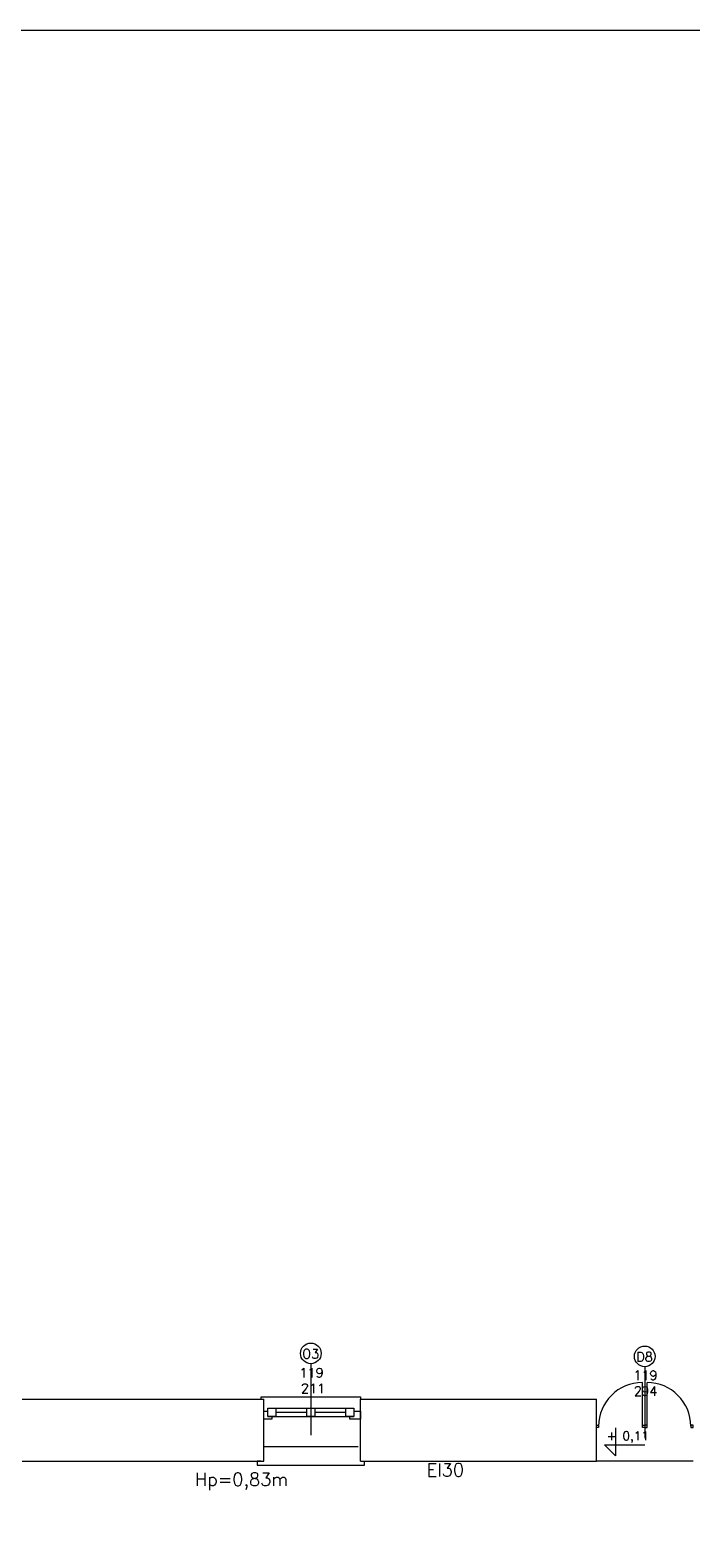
# Model space of a CAD drawing. Header units: millimetres. Extents: x -12354389001 to 271431, y -126469 to 48347.
# Tile 149 of 204: x -108126 to -107314, y -90930 to -89074. Entities that reach past the tile are written whole.
import ezdxf

# ---------------------------------------------------------------- set-up
doc = ezdxf.new("R2010")
doc.units = ezdxf.units.MM
doc.layers.get('0').update_dxf_attribs({"lineweight": 9})
doc.layers.add('LINIE PRZEKROJOWE', color=7, linetype='Continuous', lineweight=13)
doc.layers.add('ogrzewanie rzut', color=252, linetype='Continuous', lineweight=13)
doc.styles.add('ROMANS-POTROJNY-0-8-W', font='ROMANT.SHX', dxfattribs={"width": 0.8})

# ---------------------------------------------------------------- blocks, each defined once
blk = doc.blocks.new('d')
at = {"layer": 'LINIE PRZEKROJOWE'}
blk.add_lwpolyline([(34718.6, 4977.6), (43128.6, 4977.6), (43128.6, -962.4), (34718.6, -962.4), (34718.6, 4977.6)], dxfattribs=at)
at = {"layer": 'ogrzewanie rzut', "linetype": 'Continuous', "lineweight": 13}
for p, q in [((39839.9, 3336.4), (39839.9, 3248.3)), ((40250.4, 3332.7), (40250.4, 3244.6)), ((39484.9, 3292.6), (39781.9, 3292.6)), ((39778.9, 3292.6), (39778.9, 3295.6)), ((39778.9, 3295.6), (39900.9, 3295.6)), ((39781.9, 3216.6), (39781.9, 3292.6)), ((39900.9, 3295.6), (39900.9, 3292.6)), ((39900.9, 3216.6), (39900.9, 3292.6)), ((39900.9, 3292.6), (40190.9, 3292.6)), ((40190.9, 3216.6), (40190.9, 3292.6)), ((39781.9, 3268), (39781.9, 3278)), ((39781.9, 3278), (39786.9, 3278)), ((39791.9, 3268), (39781.9, 3268)), ((39786.9, 3281.6), (39796.9, 3281.6)), ((39786.9, 3271.6), (39786.9, 3281.6)), ((39786.9, 3281.6), (39890.9, 3281.6)), ((39796.9, 3271.6), (39786.9, 3271.6)), ((39786.9, 3271.6), (39892.9, 3271.6)), ((39791.9, 3271.6), (39791.9, 3268)), ((39796.9, 3281.6), (39796.9, 3271.6)), ((39796.9, 3276.6), (39834.9, 3276.6)), ((39834.9, 3281.6), (39844.9, 3281.6)), ((39834.9, 3271.6), (39834.9, 3281.6)), ((39844.9, 3271.6), (39834.9, 3271.6)), ((39844.9, 3281.6), (39844.9, 3271.6)), ((39844.9, 3276.6), (39882.9, 3276.6)), ((39882.9, 3281.6), (39892.9, 3281.6)), ((39882.9, 3271.6), (39882.9, 3281.6)), ((39892.9, 3271.6), (39882.9, 3271.6)), ((39887.9, 3268), (39887.9, 3271.6)), ((39900.9, 3268), (39887.9, 3268)), ((39892.9, 3281.6), (39892.9, 3271.6)), ((39892.9, 3278), (39900.9, 3278)), ((39900.9, 3278), (39900.9, 3268)), ((40214.6, 3257.4), (40214.6, 3223.1)), ((40214.6, 3223.1), (40201.1, 3236.6)), ((40201.1, 3236.6), (40250.3, 3236.6)), ((39484.9, 3216.6), (39551.9, 3216.6)), ((39498.9, 3216.6), (39551.9, 3216.6)), ((39551.9, 3216.6), (39551.9, 3216.6)), ((39551.9, 3216.6), (39735.9, 3216.6)), ((39735.9, 3216.6), (39781.9, 3216.6)), ((39735.9, 3216.6), (39735.9, 3216.6)), ((39778.9, 3216.6), (39773.9, 3216.6)), ((39773.9, 3216.6), (39773.9, 3211.6)), ((39773.9, 3211.6), (39900.9, 3211.6)), ((39900.9, 3216.6), (39950.9, 3216.6)), ((39900.9, 3211.6), (39905.9, 3211.6)), ((39905.9, 3211.6), (39905.9, 3216.6)), ((39950.9, 3216.6), (39950.9, 3216.6)), ((39950.9, 3216.6), (40134.9, 3216.6)), ((40134.9, 3216.6), (40134.9, 3216.6)), ((40134.9, 3216.6), (40134.9, 3216.6)), ((40134.9, 3216.6), (40190.9, 3216.6)), ((40309.9, 3216.6), (40190.9, 3216.6))]:
    blk.add_line(p, q, dxfattribs=at)
at = {"layer": 'ogrzewanie rzut', "linetype": 'Continuous', "lineweight": 13, "ltscale": 10}
blk.add_line((39781.9, 3234.6), (39897.9, 3234.6), dxfattribs=at)
at = {"layer": 'ogrzewanie rzut', "linetype": 'Continuous', "lineweight": 13, "transparency": 33554684}
for points in [[(40247.5, 3259.4), (40247.5, 3313.2)], [(40253.2, 3259.4), (40253.2, 3313.2)]]:
    blk.add_lwpolyline(points, dxfattribs=at)
for points in [[(40193.7, 3258), (40190.9, 3258), (40190.9, 3260.8), (40193.7, 3260.8)], [(40250.4, 3260.8), (40250.4, 3258), (40247.5, 3258), (40247.5, 3260.8)], [(40250.4, 3260.8), (40250.4, 3258), (40253.2, 3258), (40253.2, 3260.8)], [(40307, 3258), (40309.9, 3258), (40309.9, 3260.8), (40307, 3260.8)]]:
    blk.add_lwpolyline(points, close=True, dxfattribs=at)
at = {"layer": 'ogrzewanie rzut', "linetype": 'Continuous', "lineweight": 13}
for centre in [(39839.9, 3349.1), (40250.4, 3345.4)]:
    blk.add_circle(centre, 12.7, dxfattribs=at)
at = {"layer": 'ogrzewanie rzut', "linetype": 'Continuous', "lineweight": 13, "transparency": 33554684}
for centre, start, end in [((40247.5, 3259.4), 90, 180), ((40253.2, 3259.4), 0, 90)]:
    blk.add_arc(centre, 53.8, start, end, dxfattribs=at)
at = {"layer": 'ogrzewanie rzut', "linetype": 'Continuous', "lineweight": 13, "style": 'ROMANS-POTROJNY-0-8-W'}
for s, height, p in [('O3', 11.57, (39829.3, 3342.8)), ('D8', 11.57, (40240, 3339.1)), ('119', 11.57, (39825.9, 3319.5)), ('119', 11.57, (40236.3, 3316.3)), ('211', 11.57, (39827.7, 3300.2)), ('2', 11.6, (40237, 3296.9)), ('94', 11.57, (40246, 3296.9)), ('+ 0,11', 10.8, (40203.5, 3242.3)), ('EI30', 16, (39982.3, 3197.7))]:
    blk.add_text(s, height=height, dxfattribs=at).set_placement(p)
at = {"layer": 'ogrzewanie rzut', "linetype": 'Continuous', "lineweight": 13, "ltscale": 0.15, "style": 'ROMANS-POTROJNY-0-8-W'}
blk.add_text('Hp=0,83m', height=16, dxfattribs=at).set_placement((39697.4, 3186.1))

msp = doc.modelspace()

# ---------------------------------------------------------------- block references
msp.add_blockref('d', (-147620.915, -94051.603))

doc.saveas('drawing.dxf')
